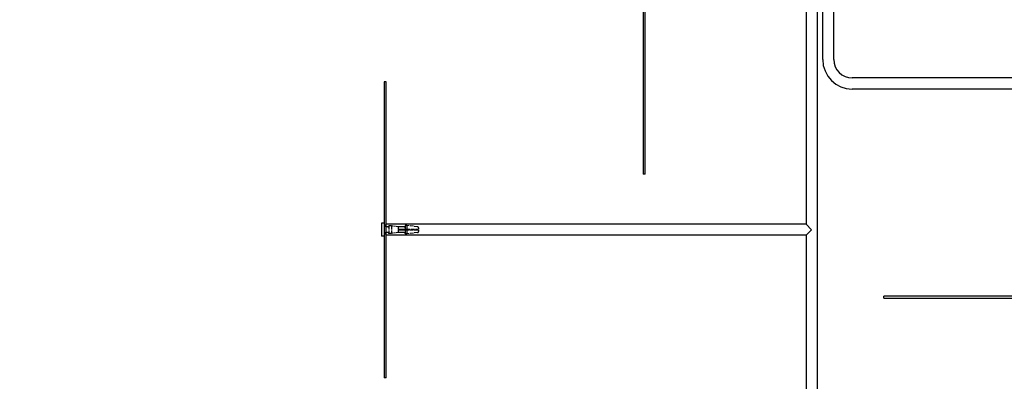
# Model space of a CAD drawing. Extents: x 355 to 4455, y -172 to 2698.
# Tile 3 of 16: x 764 to 1296, y 329 to 524. Entities that reach past the tile are written whole.
import ezdxf

# ---------------------------------------------------------------- set-up
doc = ezdxf.new("R2010")
doc.units = 0
doc.header["$LTSCALE"] = 10
doc.linetypes.add('DASHED', pattern=[0.2068, 0.1655, -0.0413])
doc.layers.add('Nascosta (ISO)', color=7, linetype='DASHED')
doc.layers.add('Visibile (ISO)', color=7, linetype='Continuous')
doc.styles.get("Standard").update_dxf_attribs({"font": 'TAHOMA.TTF'})
doc.dimstyles.get("Standard").update_dxf_attribs({"dimtxt": 0.18, "dimasz": 0.18, "dimexe": 0.18, "dimexo": 0.0625, "dimgap": 0.09, "dimtad": 0, "dimtih": 1, "dimtoh": 1, "dimdec": 4, "dimzin": 0, "dimdsep": 46, "dimtxsty": 'Standard', "dimcen": 0.09, "dimadec": 0, "dimazin": 0, "dimtfac": 1, "dimtdec": 4, "dimtofl": 0, "dimtmove": 0, "dimatfit": 3, "dimfxl": 0, "dimtolj": 1, "dimtzin": 0, "dimarcsym": 0})

# ---------------------------------------------------------------- blocks, each defined once
blk = doc.blocks.new('*D14')
at = {"color": 0, "lineweight": -2}
for p, q in [((1302.1, 1293.61), (1848.56, 1293.61)), ((1838.56, 1268.61), (1838.56, 822.62)), ((1838.56, 330.61), (1838.56, 776.59)), ((1352.1, 305.61), (1848.56, 305.61))]:
    blk.add_line(p, q, dxfattribs=at)
at = {"color": 0}
for points in [[(1834.39, 1268.61), (1842.73, 1268.61), (1838.56, 1293.61)], [(1834.39, 330.61), (1842.73, 330.61), (1838.56, 305.61)]]:
    blk.add_solid(points, dxfattribs=at)
at = {"layer": 'DEFPOINTS', "color": 0}
for p in [(1292.1, 1293.61), (1342.1, 305.61), (1838.56, 305.61)]:
    blk.add_point(p, dxfattribs=at)
at = {"color": 0, "insert": (1838.56, 799.61), "char_height": 25, "attachment_point": 5}
blk.add_mtext('\\A1;990', dxfattribs=at)
blk = doc.blocks.new('*D15')
at = {"color": 0, "lineweight": -2}
for p, q in [((662.1, 724.61), (662.1, 146.29)), ((1672.1, 604.6), (1672.1, 146.29)), ((687.1, 156.29), (1122.16, 156.29)), ((1647.1, 156.29), (1212.05, 156.29))]:
    blk.add_line(p, q, dxfattribs=at)
at = {"color": 0}
for points in [[(687.1, 160.46), (687.1, 152.12), (662.1, 156.29)], [(1647.1, 160.46), (1647.1, 152.12), (1672.1, 156.29)]]:
    blk.add_solid(points, dxfattribs=at)
at = {"layer": 'DEFPOINTS', "color": 0}
for p in [(662.1, 734.61), (1672.1, 614.6), (662.1, 156.29)]:
    blk.add_point(p, dxfattribs=at)
at = {"color": 0, "insert": (1167.1, 156.29), "char_height": 25, "attachment_point": 5}
blk.add_mtext('\\A1;1010', dxfattribs=at)

msp = doc.modelspace()

# ---------------------------------------------------------------- linework, layer by layer
at = {"layer": 'Nascosta (ISO)', "ltscale": 0.190278}
for p, q in [((962.1, 413.11), (961.1, 413.11)), ((973.35, 412.91), (972.35, 412.91)), ((972.35, 410.86), (973.35, 410.86)), ((973.35, 410.36), (972.35, 410.36)), ((962.1, 408.11), (961.1, 408.11)), ((973.35, 408.31), (972.35, 408.31))]:
    msp.add_line(p, q, dxfattribs=at)
at = {"layer": 'Nascosta (ISO)', "ltscale": 0.173181}
for p, q in [((963.01, 412.21), (962.1, 412.21)), ((963.01, 409.01), (962.1, 409.01))]:
    msp.add_line(p, q, dxfattribs=at)
at = {"layer": 'Nascosta (ISO)', "ltscale": 0.285466}
for p, q in [((965.01, 412.66), (963.51, 412.66)), ((965.01, 408.56), (963.51, 408.56))]:
    msp.add_line(p, q, dxfattribs=at)
at = {"layer": 'Nascosta (ISO)', "ltscale": 1.225982}
for p, q in [((963.51, 412.66), (963.51, 408.56)), ((965.01, 412.66), (965.01, 408.56))]:
    msp.add_line(p, q, dxfattribs=at)
at = {"layer": 'Nascosta (ISO)', "ltscale": 0.703673}
for p, q in [((968.68, 412.21), (965.01, 412.66)), ((968.68, 409.01), (965.01, 408.56))]:
    msp.add_line(p, q, dxfattribs=at)
at = {"layer": 'Nascosta (ISO)', "ltscale": 0.095476}
msp.add_line((968.6, 410.86), (968.6, 410.36), dxfattribs=at)
at = {"layer": 'Nascosta (ISO)', "ltscale": 0.014657}
for p, q in [((968.6, 410.86), (968.68, 410.86)), ((968.68, 410.36), (968.6, 410.36))]:
    msp.add_line(p, q, dxfattribs=at)
at = {"layer": 'Nascosta (ISO)', "ltscale": 0.430581}
for p, q in [((968.68, 412.21), (968.68, 410.86)), ((968.68, 410.36), (968.68, 409.01))]:
    msp.add_line(p, q, dxfattribs=at)
at = {"layer": 'Nascosta (ISO)', "ltscale": 0.603983}
for p, q in [((971.85, 412.21), (968.68, 412.21)), ((968.68, 410.86), (971.85, 410.86)), ((971.85, 410.36), (968.68, 410.36)), ((971.85, 409.01), (968.68, 409.01))]:
    msp.add_line(p, q, dxfattribs=at)
at = {"layer": 'Nascosta (ISO)', "ltscale": 0.14998}
for p, q in [((971.85, 410.86), (972.35, 410.86)), ((972.35, 410.36), (971.85, 410.36))]:
    msp.add_line(p, q, dxfattribs=at)
at = {"layer": 'Nascosta (ISO)', "ltscale": 0.640013}
for p, q in [((972.35, 412.91), (972.35, 410.86)), ((972.35, 410.36), (972.35, 408.31)), ((973.35, 412.91), (973.35, 410.86)), ((973.35, 410.36), (973.35, 408.31))]:
    msp.add_line(p, q, dxfattribs=at)
at = {"layer": 'Nascosta (ISO)', "ltscale": 1.115686}
for p, q in [((979.17, 412.16), (973.35, 412.91)), ((979.17, 409.05), (973.35, 408.31))]:
    msp.add_line(p, q, dxfattribs=at)
at = {"layer": 'Nascosta (ISO)', "ltscale": 1.115846}
for p, q in [((973.35, 410.86), (979.17, 410.86)), ((979.17, 410.36), (973.35, 410.36))]:
    msp.add_line(p, q, dxfattribs=at)
at = {"layer": 'Nascosta (ISO)', "ltscale": 0.138751}
for p, q in [((979.17, 410.86), (979.6, 410.86)), ((979.6, 410.36), (979.17, 410.36))]:
    msp.add_line(p, q, dxfattribs=at)
at = {"layer": 'Nascosta (ISO)', "ltscale": 0.268816}
for p, q in [((979.6, 411.67), (979.6, 410.86)), ((979.6, 410.36), (979.6, 409.55))]:
    msp.add_line(p, q, dxfattribs=at)
at = {"layer": 'Nascosta (ISO)', "ltscale": 0.298944}
for centre, start, end in [((962.1, 413.21), 180, 270), ((962.1, 408.01), 90, 180)]:
    msp.add_arc(centre, 1, start, end, dxfattribs=at)
at = {"layer": 'Nascosta (ISO)', "ltscale": 0.139887}
for centre, start, end in [((963.01, 412.71), 270, 354.2608), ((963.01, 408.51), 5.7392, 90)]:
    msp.add_arc(centre, 0.5, start, end, dxfattribs=at)
at = {"layer": 'Nascosta (ISO)', "ltscale": 0.149422}
for centre, start, end in [((971.85, 412.71), 270, 0), ((971.85, 408.51), 0, 90)]:
    msp.add_arc(centre, 0.5, start, end, dxfattribs=at)
at = {"layer": 'Nascosta (ISO)', "ltscale": 0.137304}
for centre, start, end in [((979.1, 411.67), 0, 82.7058), ((979.1, 409.55), 277.2942, 0)]:
    msp.add_arc(centre, 0.5, start, end, dxfattribs=at)
at = {"layer": 'Visibile (ISO)'}
for p, q in [((1195.1, 729.44), (1195.1, 306.61)), ((1198.1, 502.61), (1198.1, 730.65)), ((1101.1, 640.61), (1101.1, 440.61)), ((1102.1, 440.61), (1102.1, 640.61)), ((1204.1, 502.61), (1204.1, 621.61)), ((1189.1, 537.61), (1189.1, 413.61)), ((962.1, 490.61), (961.1, 490.61)), ((961.1, 490.61), (961.1, 330.61)), ((962.1, 330.61), (962.1, 490.61)), ((1501.1, 492.61), (1214.1, 492.61)), ((1318.1, 486.61), (1214.1, 486.61)), ((1102.1, 440.61), (1101.1, 440.61)), ((959.6, 414.11), (959.6, 407.11)), ((961.1, 414.11), (959.6, 414.11)), ((1189.1, 413.61), (962.1, 413.61)), ((1192.1, 410.61), (1189.1, 413.61)), ((1189.1, 407.61), (1192.1, 410.61)), ((961.1, 407.11), (959.6, 407.11)), ((1189.1, 407.61), (962.1, 407.61)), ((1189.1, 407.61), (1189.1, 306.61)), ((1411.1, 374.61), (1231.1, 374.61)), ((1231.1, 373.61), (1231.1, 374.61)), ((1231.1, 373.61), (1411.1, 373.61)), ((962.1, 330.61), (961.1, 330.61))]:
    msp.add_line(p, q, dxfattribs=at)
for radius in [16, 10]:
    msp.add_arc((1214.1, 502.61), radius, 180, 270, dxfattribs=at)

# ---------------------------------------------------------------- dimensions: what is measured, and where the dimension line sits
dim = msp.add_linear_dim(base=(1838.56, 305.61), p1=(1292.1, 1293.61), p2=(1342.1, 305.61), angle=90, text='990', dimstyle='Standard', override={"dimscale": 10, "dimtxt": 2.5, "dimasz": 2.5, "dimexe": 1, "dimexo": 1, "dimgap": 1, "dimdec": 0, "dimzin": 8, "dimcen": 4, "dimazin": 2, "dimtdec": 0})
dim.commit()
dim.dimension.update_dxf_attribs({"geometry": '*D14', "text_midpoint": (1838.56, 799.61)})
dim = msp.add_linear_dim(base=(662.1, 156.29), p1=(1672.1, 614.6), p2=(662.1, 734.61), dimstyle='Standard', override={"dimscale": 10, "dimtxt": 2.5, "dimasz": 2.5, "dimexe": 1, "dimexo": 1, "dimgap": 1, "dimdec": 0, "dimzin": 8, "dimcen": 4, "dimazin": 2, "dimtdec": 0})
dim.commit()
dim.dimension.update_dxf_attribs({"geometry": '*D15', "text_midpoint": (1167.1, 156.29)})

doc.saveas('drawing.dxf')
